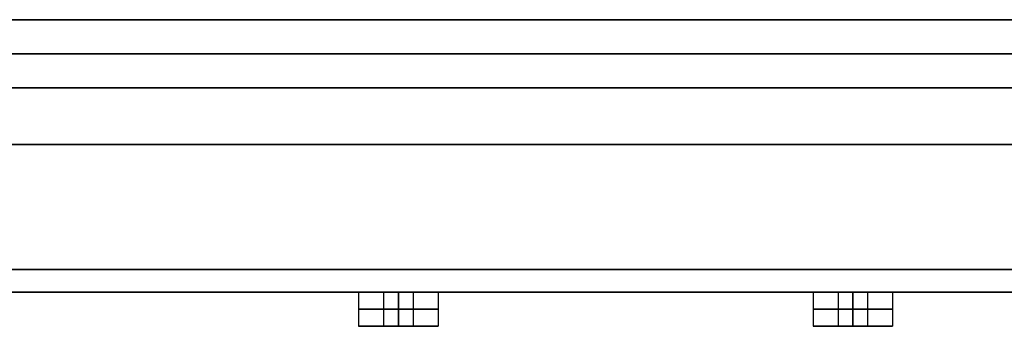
# Model space of a CAD drawing. Header units: centimetres. Extents: x -32 to 15, y -4 to 160.
# Tile 58 of 64: x -10.67 to -6.33, y 94.05 to 95.4. Entities that reach past the tile are written whole.
import ezdxf

# ---------------------------------------------------------------- set-up
doc = ezdxf.new("R2010")
doc.units = ezdxf.units.CM
doc.layers.add('Default', color=7, linetype='Continuous', true_color=0x000000)

# ---------------------------------------------------------------- blocks, each defined once
blk = doc.blocks.new('7537_SOFFIONE_QUADRO_300X300')
at = {"layer": 'Default'}
for p, q in [((-147.5, 12), (-23.34, 12)), ((148.3, 10.5, -148.3), (-148.3, 10.5, -148.3)), ((-148.3, 10.5, 148.3), (148.3, 10.5, 148.3)), ((147.5, 10.5, 147.5), (-147.5, 10.5, 147.5)), ((-147.5, 10.5, -147.5), (147.5, 10.5, -147.5)), ((-149, 6.5, 150), (149, 6.5, 150)), ((149, 6.5, -150), (-149, 6.5, -150)), ((-149, 0), (149, 0)), ((-91.75, 0, 130), (-90.65, 0, 130)), ((-91.75, 0, 130), (-91.75, -1.5, 130)), ((-91.75, 0, 110), (-90.65, 0, 110)), ((-91.75, 0, 110), (-91.75, -1.5, 110)), ((-91.75, 0, 90), (-90.65, 0, 90)), ((-91.75, 0, 90), (-91.75, -1.5, 90)), ((-91.75, 0, 70), (-90.65, 0, 70)), ((-91.75, 0, 70), (-91.75, -1.5, 70)), ((-91.75, 0, 50), (-90.65, 0, 50)), ((-91.75, 0, 50), (-91.75, -1.5, 50)), ((-91.75, 0, 30), (-90.65, 0, 30)), ((-91.75, 0, 30), (-91.75, -1.5, 30)), ((-91.75, 0, 10), (-90.65, 0, 10)), ((-91.75, 0, 10), (-91.75, -1.5, 10)), ((-91.75, 0, -10), (-90.65, 0, -10)), ((-91.75, 0, -10), (-91.75, -1.5, -10)), ((-91.75, 0, -30), (-90.65, 0, -30)), ((-91.75, 0, -30), (-91.75, -1.5, -30)), ((-91.75, 0, -50), (-90.65, 0, -50)), ((-91.75, 0, -50), (-91.75, -1.5, -50)), ((-91.75, 0, -70), (-90.65, 0, -70)), ((-91.75, 0, -70), (-91.75, -1.5, -70)), ((-91.75, 0, -90), (-90.65, 0, -90)), ((-91.75, 0, -90), (-91.75, -1.5, -90)), ((-91.75, 0, -110), (-90.65, 0, -110)), ((-91.75, 0, -110), (-91.75, -1.5, -110)), ((-91.75, 0, -130), (-90.65, 0, -130)), ((-91.75, 0, -130), (-91.75, -1.5, -130)), ((-90.65, 0, 130), (-90.65, -1.5, 130)), ((-90.65, 0, 110), (-90.65, -1.5, 110)), ((-90.65, 0, 90), (-90.65, -1.5, 90)), ((-90.65, 0, 70), (-90.65, -1.5, 70)), ((-90.65, 0, 50), (-90.65, -1.5, 50)), ((-90.65, 0, 30), (-90.65, -1.5, 30)), ((-90.65, 0, 10), (-90.65, -1.5, 10)), ((-90.65, 0, -10), (-90.65, -1.5, -10)), ((-90.65, 0, -30), (-90.65, -1.5, -30)), ((-90.65, 0, -50), (-90.65, -1.5, -50)), ((-90.65, 0, -70), (-90.65, -1.5, -70)), ((-90.65, 0, -90), (-90.65, -1.5, -90)), ((-90.65, 0, -110), (-90.65, -1.5, -110)), ((-90.65, 0, -130), (-90.65, -1.5, -130)), ((-90, 0, 131.75), (-90, 0, 130.65)), ((-90, 0, 129.35), (-90, 0, 128.25)), ((-90, 0, 111.75), (-90, 0, 110.65)), ((-90, 0, 109.35), (-90, 0, 108.25)), ((-90, 0, 91.75), (-90, 0, 90.65)), ((-90, 0, 89.35), (-90, 0, 88.25)), ((-90, 0, 71.75), (-90, 0, 70.65)), ((-90, 0, 69.35), (-90, 0, 68.25)), ((-90, 0, 51.75), (-90, 0, 50.65)), ((-90, 0, 49.35), (-90, 0, 48.25)), ((-90, 0, 31.75), (-90, 0, 30.65)), ((-90, 0, 29.35), (-90, 0, 28.25)), ((-90, 0, 11.75), (-90, 0, 10.65)), ((-90, 0, 9.35), (-90, 0, 8.25)), ((-90, 0, -8.25), (-90, 0, -9.35)), ((-90, 0, -10.65), (-90, 0, -11.75)), ((-90, 0, -28.25), (-90, 0, -29.35)), ((-90, 0, -30.65), (-90, 0, -31.75)), ((-90, 0, -48.25), (-90, 0, -49.35)), ((-90, 0, -50.65), (-90, 0, -51.75)), ((-90, 0, -68.25), (-90, 0, -69.35)), ((-90, 0, -70.65), (-90, 0, -71.75)), ((-90, 0, -88.25), (-90, 0, -89.35)), ((-90, 0, -90.65), (-90, 0, -91.75)), ((-90, 0, -108.25), (-90, 0, -109.35)), ((-90, 0, -110.65), (-90, 0, -111.75)), ((-90, 0, -128.25), (-90, 0, -129.35)), ((-90, 0, -130.65), (-90, 0, -131.75)), ((-89.35, 0, 130), (-88.25, 0, 130)), ((-89.35, 0, 130), (-89.35, -1.5, 130)), ((-89.35, 0, 110), (-88.25, 0, 110)), ((-89.35, 0, 110), (-89.35, -1.5, 110)), ((-89.35, 0, 90), (-88.25, 0, 90)), ((-89.35, 0, 90), (-89.35, -1.5, 90)), ((-89.35, 0, 70), (-88.25, 0, 70)), ((-89.35, 0, 70), (-89.35, -1.5, 70)), ((-89.35, 0, 50), (-88.25, 0, 50)), ((-89.35, 0, 50), (-89.35, -1.5, 50)), ((-89.35, 0, 30), (-88.25, 0, 30)), ((-89.35, 0, 30), (-89.35, -1.5, 30)), ((-89.35, 0, 10), (-88.25, 0, 10)), ((-89.35, 0, 10), (-89.35, -1.5, 10)), ((-89.35, 0, -10), (-88.25, 0, -10)), ((-89.35, 0, -10), (-89.35, -1.5, -10)), ((-89.35, 0, -30), (-88.25, 0, -30)), ((-89.35, 0, -30), (-89.35, -1.5, -30)), ((-89.35, 0, -50), (-88.25, 0, -50)), ((-89.35, 0, -50), (-89.35, -1.5, -50)), ((-89.35, 0, -70), (-88.25, 0, -70)), ((-89.35, 0, -70), (-89.35, -1.5, -70)), ((-89.35, 0, -90), (-88.25, 0, -90)), ((-89.35, 0, -90), (-89.35, -1.5, -90)), ((-89.35, 0, -110), (-88.25, 0, -110)), ((-89.35, 0, -110), (-89.35, -1.5, -110)), ((-89.35, 0, -130), (-88.25, 0, -130)), ((-89.35, 0, -130), (-89.35, -1.5, -130)), ((-88.25, 0, 130), (-88.25, -1.5, 130)), ((-88.25, 0, 110), (-88.25, -1.5, 110)), ((-88.25, 0, 90), (-88.25, -1.5, 90)), ((-88.25, 0, 70), (-88.25, -1.5, 70)), ((-88.25, 0, 50), (-88.25, -1.5, 50)), ((-88.25, 0, 30), (-88.25, -1.5, 30)), ((-88.25, 0, 10), (-88.25, -1.5, 10)), ((-88.25, 0, -10), (-88.25, -1.5, -10)), ((-88.25, 0, -30), (-88.25, -1.5, -30)), ((-88.25, 0, -50), (-88.25, -1.5, -50)), ((-88.25, 0, -70), (-88.25, -1.5, -70)), ((-88.25, 0, -90), (-88.25, -1.5, -90)), ((-88.25, 0, -110), (-88.25, -1.5, -110)), ((-88.25, 0, -130), (-88.25, -1.5, -130)), ((-71.75, 0, 130), (-70.65, 0, 130)), ((-71.75, 0, 130), (-71.75, -1.5, 130)), ((-71.75, 0, 110), (-70.65, 0, 110)), ((-71.75, 0, 110), (-71.75, -1.5, 110)), ((-71.75, 0, 90), (-70.65, 0, 90)), ((-71.75, 0, 90), (-71.75, -1.5, 90)), ((-71.75, 0, 70), (-70.65, 0, 70)), ((-71.75, 0, 70), (-71.75, -1.5, 70)), ((-71.75, 0, 50), (-70.65, 0, 50)), ((-71.75, 0, 50), (-71.75, -1.5, 50)), ((-71.75, 0, 30), (-70.65, 0, 30)), ((-71.75, 0, 30), (-71.75, -1.5, 30)), ((-71.75, 0, 10), (-70.65, 0, 10)), ((-71.75, 0, 10), (-71.75, -1.5, 10)), ((-71.75, 0, -10), (-70.65, 0, -10)), ((-71.75, 0, -10), (-71.75, -1.5, -10)), ((-71.75, 0, -30), (-70.65, 0, -30)), ((-71.75, 0, -30), (-71.75, -1.5, -30)), ((-71.75, 0, -50), (-70.65, 0, -50)), ((-71.75, 0, -50), (-71.75, -1.5, -50)), ((-71.75, 0, -70), (-70.65, 0, -70)), ((-71.75, 0, -70), (-71.75, -1.5, -70)), ((-71.75, 0, -90), (-70.65, 0, -90)), ((-71.75, 0, -90), (-71.75, -1.5, -90)), ((-71.75, 0, -110), (-70.65, 0, -110)), ((-71.75, 0, -110), (-71.75, -1.5, -110)), ((-71.75, 0, -130), (-70.65, 0, -130)), ((-71.75, 0, -130), (-71.75, -1.5, -130)), ((-70.65, 0, 130), (-70.65, -1.5, 130)), ((-70.65, 0, 110), (-70.65, -1.5, 110)), ((-70.65, 0, 90), (-70.65, -1.5, 90)), ((-70.65, 0, 70), (-70.65, -1.5, 70)), ((-70.65, 0, 50), (-70.65, -1.5, 50)), ((-70.65, 0, 30), (-70.65, -1.5, 30)), ((-70.65, 0, 10), (-70.65, -1.5, 10)), ((-70.65, 0, -10), (-70.65, -1.5, -10)), ((-70.65, 0, -30), (-70.65, -1.5, -30)), ((-70.65, 0, -50), (-70.65, -1.5, -50)), ((-70.65, 0, -70), (-70.65, -1.5, -70)), ((-70.65, 0, -90), (-70.65, -1.5, -90)), ((-70.65, 0, -110), (-70.65, -1.5, -110)), ((-70.65, 0, -130), (-70.65, -1.5, -130)), ((-70, 0, 131.75), (-70, 0, 130.65)), ((-70, 0, 129.35), (-70, 0, 128.25)), ((-70, 0, 111.75), (-70, 0, 110.65)), ((-70, 0, 109.35), (-70, 0, 108.25)), ((-70, 0, 91.75), (-70, 0, 90.65)), ((-70, 0, 89.35), (-70, 0, 88.25)), ((-70, 0, 71.75), (-70, 0, 70.65)), ((-70, 0, 69.35), (-70, 0, 68.25)), ((-70, 0, 51.75), (-70, 0, 50.65)), ((-70, 0, 49.35), (-70, 0, 48.25)), ((-70, 0, 31.75), (-70, 0, 30.65)), ((-70, 0, 29.35), (-70, 0, 28.25)), ((-70, 0, 11.75), (-70, 0, 10.65)), ((-70, 0, 9.35), (-70, 0, 8.25)), ((-70, 0, -8.25), (-70, 0, -9.35)), ((-70, 0, -10.65), (-70, 0, -11.75)), ((-70, 0, -28.25), (-70, 0, -29.35)), ((-70, 0, -30.65), (-70, 0, -31.75)), ((-70, 0, -48.25), (-70, 0, -49.35)), ((-70, 0, -50.65), (-70, 0, -51.75)), ((-70, 0, -68.25), (-70, 0, -69.35)), ((-70, 0, -70.65), (-70, 0, -71.75)), ((-70, 0, -88.25), (-70, 0, -89.35)), ((-70, 0, -90.65), (-70, 0, -91.75)), ((-70, 0, -108.25), (-70, 0, -109.35)), ((-70, 0, -110.65), (-70, 0, -111.75)), ((-70, 0, -128.25), (-70, 0, -129.35)), ((-70, 0, -130.65), (-70, 0, -131.75)), ((-69.35, 0, 130), (-68.25, 0, 130)), ((-69.35, 0, 130), (-69.35, -1.5, 130)), ((-69.35, 0, 110), (-68.25, 0, 110)), ((-69.35, 0, 110), (-69.35, -1.5, 110)), ((-69.35, 0, 90), (-68.25, 0, 90)), ((-69.35, 0, 90), (-69.35, -1.5, 90)), ((-69.35, 0, 70), (-68.25, 0, 70)), ((-69.35, 0, 70), (-69.35, -1.5, 70)), ((-69.35, 0, 50), (-68.25, 0, 50)), ((-69.35, 0, 50), (-69.35, -1.5, 50)), ((-69.35, 0, 30), (-68.25, 0, 30)), ((-69.35, 0, 30), (-69.35, -1.5, 30)), ((-69.35, 0, 10), (-68.25, 0, 10)), ((-69.35, 0, 10), (-69.35, -1.5, 10)), ((-69.35, 0, -10), (-68.25, 0, -10)), ((-69.35, 0, -10), (-69.35, -1.5, -10)), ((-69.35, 0, -30), (-68.25, 0, -30)), ((-69.35, 0, -30), (-69.35, -1.5, -30)), ((-69.35, 0, -50), (-68.25, 0, -50)), ((-69.35, 0, -50), (-69.35, -1.5, -50)), ((-69.35, 0, -70), (-68.25, 0, -70)), ((-69.35, 0, -70), (-69.35, -1.5, -70)), ((-69.35, 0, -90), (-68.25, 0, -90)), ((-69.35, 0, -90), (-69.35, -1.5, -90)), ((-69.35, 0, -110), (-68.25, 0, -110)), ((-69.35, 0, -110), (-69.35, -1.5, -110)), ((-69.35, 0, -130), (-68.25, 0, -130)), ((-69.35, 0, -130), (-69.35, -1.5, -130)), ((-68.25, 0, 130), (-68.25, -1.5, 130)), ((-68.25, 0, 110), (-68.25, -1.5, 110)), ((-68.25, 0, 90), (-68.25, -1.5, 90)), ((-68.25, 0, 70), (-68.25, -1.5, 70)), ((-68.25, 0, 50), (-68.25, -1.5, 50)), ((-68.25, 0, 30), (-68.25, -1.5, 30)), ((-68.25, 0, 10), (-68.25, -1.5, 10)), ((-68.25, 0, -10), (-68.25, -1.5, -10)), ((-68.25, 0, -30), (-68.25, -1.5, -30)), ((-68.25, 0, -50), (-68.25, -1.5, -50)), ((-68.25, 0, -70), (-68.25, -1.5, -70)), ((-68.25, 0, -90), (-68.25, -1.5, -90)), ((-68.25, 0, -110), (-68.25, -1.5, -110)), ((-68.25, 0, -130), (-68.25, -1.5, -130)), ((-91.75, -1.5, 130), (-90.65, -1.5, 130)), ((-91.75, -1.5, 110), (-90.65, -1.5, 110)), ((-91.75, -1.5, 90), (-90.65, -1.5, 90)), ((-91.75, -1.5, 70), (-90.65, -1.5, 70)), ((-91.75, -1.5, 50), (-90.65, -1.5, 50)), ((-91.75, -1.5, 30), (-90.65, -1.5, 30)), ((-91.75, -1.5, 10), (-90.65, -1.5, 10)), ((-91.75, -1.5, -10), (-90.65, -1.5, -10)), ((-91.75, -1.5, -30), (-90.65, -1.5, -30)), ((-91.75, -1.5, -50), (-90.65, -1.5, -50)), ((-91.75, -1.5, -70), (-90.65, -1.5, -70)), ((-91.75, -1.5, -90), (-90.65, -1.5, -90)), ((-91.75, -1.5, -110), (-90.65, -1.5, -110)), ((-91.75, -1.5, -130), (-90.65, -1.5, -130)), ((-90, -1.5, 131.75), (-90, -1.5, 130.65)), ((-90, -1.5, 129.35), (-90, -1.5, 128.25)), ((-90, -1.5, 111.75), (-90, -1.5, 110.65)), ((-90, -1.5, 109.35), (-90, -1.5, 108.25)), ((-90, -1.5, 91.75), (-90, -1.5, 90.65)), ((-90, -1.5, 89.35), (-90, -1.5, 88.25)), ((-90, -1.5, 71.75), (-90, -1.5, 70.65)), ((-90, -1.5, 69.35), (-90, -1.5, 68.25)), ((-90, -1.5, 51.75), (-90, -1.5, 50.65)), ((-90, -1.5, 49.35), (-90, -1.5, 48.25)), ((-90, -1.5, 31.75), (-90, -1.5, 30.65)), ((-90, -1.5, 29.35), (-90, -1.5, 28.25)), ((-90, -1.5, 11.75), (-90, -1.5, 10.65)), ((-90, -1.5, 9.35), (-90, -1.5, 8.25)), ((-90, -1.5, -8.25), (-90, -1.5, -9.35)), ((-90, -1.5, -10.65), (-90, -1.5, -11.75)), ((-90, -1.5, -28.25), (-90, -1.5, -29.35)), ((-90, -1.5, -30.65), (-90, -1.5, -31.75)), ((-90, -1.5, -48.25), (-90, -1.5, -49.35)), ((-90, -1.5, -50.65), (-90, -1.5, -51.75)), ((-90, -1.5, -68.25), (-90, -1.5, -69.35)), ((-90, -1.5, -70.65), (-90, -1.5, -71.75)), ((-90, -1.5, -88.25), (-90, -1.5, -89.35)), ((-90, -1.5, -90.65), (-90, -1.5, -91.75)), ((-90, -1.5, -108.25), (-90, -1.5, -109.35)), ((-90, -1.5, -110.65), (-90, -1.5, -111.75)), ((-90, -1.5, -128.25), (-90, -1.5, -129.35)), ((-90, -1.5, -130.65), (-90, -1.5, -131.75)), ((-89.35, -1.5, 130), (-88.25, -1.5, 130)), ((-89.35, -1.5, 110), (-88.25, -1.5, 110)), ((-89.35, -1.5, 90), (-88.25, -1.5, 90)), ((-89.35, -1.5, 70), (-88.25, -1.5, 70)), ((-89.35, -1.5, 50), (-88.25, -1.5, 50)), ((-89.35, -1.5, 30), (-88.25, -1.5, 30)), ((-89.35, -1.5, 10), (-88.25, -1.5, 10)), ((-89.35, -1.5, -10), (-88.25, -1.5, -10)), ((-89.35, -1.5, -30), (-88.25, -1.5, -30)), ((-89.35, -1.5, -50), (-88.25, -1.5, -50)), ((-89.35, -1.5, -70), (-88.25, -1.5, -70)), ((-89.35, -1.5, -90), (-88.25, -1.5, -90)), ((-89.35, -1.5, -110), (-88.25, -1.5, -110)), ((-89.35, -1.5, -130), (-88.25, -1.5, -130)), ((-71.75, -1.5, 130), (-70.65, -1.5, 130)), ((-71.75, -1.5, 110), (-70.65, -1.5, 110)), ((-71.75, -1.5, 90), (-70.65, -1.5, 90)), ((-71.75, -1.5, 70), (-70.65, -1.5, 70)), ((-71.75, -1.5, 50), (-70.65, -1.5, 50)), ((-71.75, -1.5, 30), (-70.65, -1.5, 30)), ((-71.75, -1.5, 10), (-70.65, -1.5, 10)), ((-71.75, -1.5, -10), (-70.65, -1.5, -10)), ((-71.75, -1.5, -30), (-70.65, -1.5, -30)), ((-71.75, -1.5, -50), (-70.65, -1.5, -50)), ((-71.75, -1.5, -70), (-70.65, -1.5, -70)), ((-71.75, -1.5, -90), (-70.65, -1.5, -90)), ((-71.75, -1.5, -110), (-70.65, -1.5, -110)), ((-71.75, -1.5, -130), (-70.65, -1.5, -130)), ((-70, -1.5, 131.75), (-70, -1.5, 130.65)), ((-70, -1.5, 129.35), (-70, -1.5, 128.25)), ((-70, -1.5, 111.75), (-70, -1.5, 110.65)), ((-70, -1.5, 109.35), (-70, -1.5, 108.25)), ((-70, -1.5, 91.75), (-70, -1.5, 90.65)), ((-70, -1.5, 89.35), (-70, -1.5, 88.25)), ((-70, -1.5, 71.75), (-70, -1.5, 70.65)), ((-70, -1.5, 69.35), (-70, -1.5, 68.25)), ((-70, -1.5, 51.75), (-70, -1.5, 50.65)), ((-70, -1.5, 49.35), (-70, -1.5, 48.25)), ((-70, -1.5, 31.75), (-70, -1.5, 30.65)), ((-70, -1.5, 29.35), (-70, -1.5, 28.25)), ((-70, -1.5, 11.75), (-70, -1.5, 10.65)), ((-70, -1.5, 9.35), (-70, -1.5, 8.25)), ((-70, -1.5, -8.25), (-70, -1.5, -9.35)), ((-70, -1.5, -10.65), (-70, -1.5, -11.75)), ((-70, -1.5, -28.25), (-70, -1.5, -29.35)), ((-70, -1.5, -30.65), (-70, -1.5, -31.75)), ((-70, -1.5, -48.25), (-70, -1.5, -49.35)), ((-70, -1.5, -50.65), (-70, -1.5, -51.75)), ((-70, -1.5, -68.25), (-70, -1.5, -69.35)), ((-70, -1.5, -70.65), (-70, -1.5, -71.75)), ((-70, -1.5, -88.25), (-70, -1.5, -89.35)), ((-70, -1.5, -90.65), (-70, -1.5, -91.75)), ((-70, -1.5, -108.25), (-70, -1.5, -109.35)), ((-70, -1.5, -110.65), (-70, -1.5, -111.75)), ((-70, -1.5, -128.25), (-70, -1.5, -129.35)), ((-70, -1.5, -130.65), (-70, -1.5, -131.75)), ((-69.35, -1.5, 130), (-68.25, -1.5, 130)), ((-69.35, -1.5, 110), (-68.25, -1.5, 110)), ((-69.35, -1.5, 90), (-68.25, -1.5, 90)), ((-69.35, -1.5, 70), (-68.25, -1.5, 70)), ((-69.35, -1.5, 50), (-68.25, -1.5, 50)), ((-69.35, -1.5, 30), (-68.25, -1.5, 30)), ((-69.35, -1.5, 10), (-68.25, -1.5, 10)), ((-69.35, -1.5, -10), (-68.25, -1.5, -10)), ((-69.35, -1.5, -30), (-68.25, -1.5, -30)), ((-69.35, -1.5, -50), (-68.25, -1.5, -50)), ((-69.35, -1.5, -70), (-68.25, -1.5, -70)), ((-69.35, -1.5, -90), (-68.25, -1.5, -90)), ((-69.35, -1.5, -110), (-68.25, -1.5, -110)), ((-69.35, -1.5, -130), (-68.25, -1.5, -130))]:
    blk.add_line(p, q, dxfattribs=at)
at = {"layer": 'Default', "extrusion": (0, -1, 0)}
for centre, radius, start, end in [((-90, 130), 1.75, 90, 270), ((-90, 110), 1.75, 90, 270), ((-90, 90), 1.75, 90, 270), ((-90, 70), 1.75, 90, 270), ((-90, 50), 1.75, 90, 270), ((-90, 30), 1.75, 90, 270), ((-90, 10), 1.75, 90, 270), ((-90, -10), 1.75, 90, 270), ((-90, -30), 1.75, 90, 270), ((-90, -50), 1.75, 90, 270), ((-90, -70), 1.75, 90, 270), ((-90, -90), 1.75, 90, 270), ((-90, -110), 1.75, 90, 270), ((-90, -130), 1.75, 90, 270), ((-90, 130), 1.75, 270, 90), ((-90, 110), 1.75, 270, 90), ((-90, 90), 1.75, 270, 90), ((-90, 70), 1.75, 270, 90), ((-90, 50), 1.75, 270, 90), ((-90, 30), 1.75, 270, 90), ((-90, 10), 1.75, 270, 90), ((-90, -10), 1.75, 270, 90), ((-90, -30), 1.75, 270, 90), ((-90, -50), 1.75, 270, 90), ((-90, -70), 1.75, 270, 90), ((-90, -90), 1.75, 270, 90), ((-90, -110), 1.75, 270, 90), ((-90, -130), 1.75, 270, 90), ((-70, 130), 1.75, 90, 270), ((-70, 110), 1.75, 90, 270), ((-70, 90), 1.75, 90, 270), ((-70, 70), 1.75, 90, 270), ((-70, 50), 1.75, 90, 270), ((-70, 30), 1.75, 90, 270), ((-70, 10), 1.75, 90, 270), ((-70, -10), 1.75, 90, 270), ((-70, -30), 1.75, 90, 270), ((-70, -50), 1.75, 90, 270), ((-70, -70), 1.75, 90, 270), ((-70, -90), 1.75, 90, 270), ((-70, -110), 1.75, 90, 270), ((-70, -130), 1.75, 90, 270), ((-70, 130), 1.75, 270, 90), ((-70, 110), 1.75, 270, 90), ((-70, 90), 1.75, 270, 90), ((-70, 70), 1.75, 270, 90), ((-70, 50), 1.75, 270, 90), ((-70, 30), 1.75, 270, 90), ((-70, 10), 1.75, 270, 90), ((-70, -10), 1.75, 270, 90), ((-70, -30), 1.75, 270, 90), ((-70, -50), 1.75, 270, 90), ((-70, -70), 1.75, 270, 90), ((-70, -90), 1.75, 270, 90), ((-70, -110), 1.75, 270, 90), ((-70, -130), 1.75, 270, 90), ((-90, 130, 0.75), 1.75, 90, 270), ((-90, 110, 0.75), 1.75, 90, 270), ((-90, 90, 0.75), 1.75, 90, 270), ((-90, 70, 0.75), 1.75, 90, 270), ((-90, 50, 0.75), 1.75, 90, 270), ((-90, 30, 0.75), 1.75, 90, 270), ((-90, 10, 0.75), 1.75, 90, 270), ((-90, -10, 0.75), 1.75, 90, 270), ((-90, -30, 0.75), 1.75, 90, 270), ((-90, -50, 0.75), 1.75, 90, 270), ((-90, -70, 0.75), 1.75, 90, 270), ((-90, -90, 0.75), 1.75, 90, 270), ((-90, -110, 0.75), 1.75, 90, 270), ((-90, -130, 0.75), 1.75, 90, 270), ((-90, 130, 0.75), 0.65, 90, 270), ((-90, 110, 0.75), 0.65, 90, 270), ((-90, 90, 0.75), 0.65, 90, 270), ((-90, 70, 0.75), 0.65, 90, 270), ((-90, 50, 0.75), 0.65, 90, 270), ((-90, 30, 0.75), 0.65, 90, 270), ((-90, 10, 0.75), 0.65, 90, 270), ((-90, -10, 0.75), 0.65, 90, 270), ((-90, -30, 0.75), 0.65, 90, 270), ((-90, -50, 0.75), 0.65, 90, 270), ((-90, -70, 0.75), 0.65, 90, 270), ((-90, -90, 0.75), 0.65, 90, 270), ((-90, -110, 0.75), 0.65, 90, 270), ((-90, -130, 0.75), 0.65, 90, 270), ((-90, 130, 0.75), 1.75, 270, 90), ((-90, 130, 0.75), 0.65, 270, 90), ((-90, 110, 0.75), 1.75, 270, 90), ((-90, 110, 0.75), 0.65, 270, 90), ((-90, 90, 0.75), 1.75, 270, 90), ((-90, 90, 0.75), 0.65, 270, 90), ((-90, 70, 0.75), 1.75, 270, 90), ((-90, 70, 0.75), 0.65, 270, 90), ((-90, 50, 0.75), 1.75, 270, 90), ((-90, 50, 0.75), 0.65, 270, 90), ((-90, 30, 0.75), 1.75, 270, 90), ((-90, 30, 0.75), 0.65, 270, 90), ((-90, 10, 0.75), 1.75, 270, 90), ((-90, 10, 0.75), 0.65, 270, 90), ((-90, -10, 0.75), 1.75, 270, 90), ((-90, -10, 0.75), 0.65, 270, 90), ((-90, -30, 0.75), 1.75, 270, 90), ((-90, -30, 0.75), 0.65, 270, 90), ((-90, -50, 0.75), 1.75, 270, 90), ((-90, -50, 0.75), 0.65, 270, 90), ((-90, -70, 0.75), 1.75, 270, 90), ((-90, -70, 0.75), 0.65, 270, 90), ((-90, -90, 0.75), 1.75, 270, 90), ((-90, -90, 0.75), 0.65, 270, 90), ((-90, -110, 0.75), 1.75, 270, 90), ((-90, -110, 0.75), 0.65, 270, 90), ((-90, -130, 0.75), 1.75, 270, 90), ((-90, -130, 0.75), 0.65, 270, 90), ((-70, 130, 0.75), 1.75, 90, 270), ((-70, 110, 0.75), 1.75, 90, 270), ((-70, 90, 0.75), 1.75, 90, 270), ((-70, 70, 0.75), 1.75, 90, 270), ((-70, 50, 0.75), 1.75, 90, 270), ((-70, 30, 0.75), 1.75, 90, 270), ((-70, 10, 0.75), 1.75, 90, 270), ((-70, -10, 0.75), 1.75, 90, 270), ((-70, -30, 0.75), 1.75, 90, 270), ((-70, -50, 0.75), 1.75, 90, 270), ((-70, -70, 0.75), 1.75, 90, 270), ((-70, -90, 0.75), 1.75, 90, 270), ((-70, -110, 0.75), 1.75, 90, 270), ((-70, -130, 0.75), 1.75, 90, 270), ((-70, 130, 0.75), 0.65, 90, 270), ((-70, 110, 0.75), 0.65, 90, 270), ((-70, 90, 0.75), 0.65, 90, 270), ((-70, 70, 0.75), 0.65, 90, 270), ((-70, 50, 0.75), 0.65, 90, 270), ((-70, 30, 0.75), 0.65, 90, 270), ((-70, 10, 0.75), 0.65, 90, 270), ((-70, -10, 0.75), 0.65, 90, 270), ((-70, -30, 0.75), 0.65, 90, 270), ((-70, -50, 0.75), 0.65, 90, 270), ((-70, -70, 0.75), 0.65, 90, 270), ((-70, -90, 0.75), 0.65, 90, 270), ((-70, -110, 0.75), 0.65, 90, 270), ((-70, -130, 0.75), 0.65, 90, 270), ((-70, 130, 0.75), 1.75, 270, 90), ((-70, 130, 0.75), 0.65, 270, 90), ((-70, 110, 0.75), 1.75, 270, 90), ((-70, 110, 0.75), 0.65, 270, 90), ((-70, 90, 0.75), 1.75, 270, 90), ((-70, 90, 0.75), 0.65, 270, 90), ((-70, 70, 0.75), 1.75, 270, 90), ((-70, 70, 0.75), 0.65, 270, 90), ((-70, 50, 0.75), 1.75, 270, 90), ((-70, 50, 0.75), 0.65, 270, 90), ((-70, 30, 0.75), 1.75, 270, 90), ((-70, 30, 0.75), 0.65, 270, 90), ((-70, 10, 0.75), 1.75, 270, 90), ((-70, 10, 0.75), 0.65, 270, 90), ((-70, -10, 0.75), 1.75, 270, 90), ((-70, -10, 0.75), 0.65, 270, 90), ((-70, -30, 0.75), 1.75, 270, 90), ((-70, -30, 0.75), 0.65, 270, 90), ((-70, -50, 0.75), 1.75, 270, 90), ((-70, -50, 0.75), 0.65, 270, 90), ((-70, -70, 0.75), 1.75, 270, 90), ((-70, -70, 0.75), 0.65, 270, 90), ((-70, -90, 0.75), 1.75, 270, 90), ((-70, -90, 0.75), 0.65, 270, 90), ((-70, -110, 0.75), 1.75, 270, 90), ((-70, -110, 0.75), 0.65, 270, 90), ((-70, -130, 0.75), 1.75, 270, 90), ((-70, -130, 0.75), 0.65, 270, 90)]:
    blk.add_arc(centre, radius, start, end, dxfattribs=at)
at = {"layer": 'Default', "extrusion": (0, 1, 0)}
for centre, radius, start, end in [((90, 130), 0.65, 270, 90), ((90, 110), 0.65, 270, 90), ((90, 90), 0.65, 270, 90), ((90, 70), 0.65, 270, 90), ((90, 50), 0.65, 270, 90), ((90, 30), 0.65, 270, 90), ((90, 10), 0.65, 270, 90), ((90, -10), 0.65, 270, 90), ((90, -30), 0.65, 270, 90), ((90, -50), 0.65, 270, 90), ((90, -70), 0.65, 270, 90), ((90, -90), 0.65, 270, 90), ((90, -110), 0.65, 270, 90), ((90, -130), 0.65, 270, 90), ((90, 130), 0.65, 90, 270), ((90, 110), 0.65, 90, 270), ((90, 90), 0.65, 90, 270), ((90, 70), 0.65, 90, 270), ((90, 50), 0.65, 90, 270), ((90, 30), 0.65, 90, 270), ((90, 10), 0.65, 90, 270), ((90, -10), 0.65, 90, 270), ((90, -30), 0.65, 90, 270), ((90, -50), 0.65, 90, 270), ((90, -70), 0.65, 90, 270), ((90, -90), 0.65, 90, 270), ((90, -110), 0.65, 90, 270), ((90, -130), 0.65, 90, 270), ((70, 130), 0.65, 270, 90), ((70, 110), 0.65, 270, 90), ((70, 90), 0.65, 270, 90), ((70, 70), 0.65, 270, 90), ((70, 50), 0.65, 270, 90), ((70, 30), 0.65, 270, 90), ((70, 10), 0.65, 270, 90), ((70, -10), 0.65, 270, 90), ((70, -30), 0.65, 270, 90), ((70, -50), 0.65, 270, 90), ((70, -70), 0.65, 270, 90), ((70, -90), 0.65, 270, 90), ((70, -110), 0.65, 270, 90), ((70, -130), 0.65, 270, 90), ((70, 130), 0.65, 90, 270), ((70, 110), 0.65, 90, 270), ((70, 90), 0.65, 90, 270), ((70, 70), 0.65, 90, 270), ((70, 50), 0.65, 90, 270), ((70, 30), 0.65, 90, 270), ((70, 10), 0.65, 90, 270), ((70, -10), 0.65, 90, 270), ((70, -30), 0.65, 90, 270), ((70, -50), 0.65, 90, 270), ((70, -70), 0.65, 90, 270), ((70, -90), 0.65, 90, 270), ((70, -110), 0.65, 90, 270), ((70, -130), 0.65, 90, 270), ((90, 130, -1.5), 1.75, 270, 90), ((90, 110, -1.5), 1.75, 270, 90), ((90, 90, -1.5), 1.75, 270, 90), ((90, 70, -1.5), 1.75, 270, 90), ((90, 50, -1.5), 1.75, 270, 90), ((90, 30, -1.5), 1.75, 270, 90), ((90, 10, -1.5), 1.75, 270, 90), ((90, -10, -1.5), 1.75, 270, 90), ((90, -30, -1.5), 1.75, 270, 90), ((90, -50, -1.5), 1.75, 270, 90), ((90, -70, -1.5), 1.75, 270, 90), ((90, -90, -1.5), 1.75, 270, 90), ((90, -110, -1.5), 1.75, 270, 90), ((90, -130, -1.5), 1.75, 270, 90), ((90, 130, -1.5), 0.65, 270, 90), ((90, 110, -1.5), 0.65, 270, 90), ((90, 90, -1.5), 0.65, 270, 90), ((90, 70, -1.5), 0.65, 270, 90), ((90, 50, -1.5), 0.65, 270, 90), ((90, 30, -1.5), 0.65, 270, 90), ((90, 10, -1.5), 0.65, 270, 90), ((90, -10, -1.5), 0.65, 270, 90), ((90, -30, -1.5), 0.65, 270, 90), ((90, -50, -1.5), 0.65, 270, 90), ((90, -70, -1.5), 0.65, 270, 90), ((90, -90, -1.5), 0.65, 270, 90), ((90, -110, -1.5), 0.65, 270, 90), ((90, -130, -1.5), 0.65, 270, 90), ((90, 130, -1.5), 1.75, 90, 270), ((90, 130, -1.5), 0.65, 90, 270), ((90, 110, -1.5), 1.75, 90, 270), ((90, 110, -1.5), 0.65, 90, 270), ((90, 90, -1.5), 1.75, 90, 270), ((90, 90, -1.5), 0.65, 90, 270), ((90, 70, -1.5), 1.75, 90, 270), ((90, 70, -1.5), 0.65, 90, 270), ((90, 50, -1.5), 1.75, 90, 270), ((90, 50, -1.5), 0.65, 90, 270), ((90, 30, -1.5), 1.75, 90, 270), ((90, 30, -1.5), 0.65, 90, 270), ((90, 10, -1.5), 1.75, 90, 270), ((90, 10, -1.5), 0.65, 90, 270), ((90, -10, -1.5), 1.75, 90, 270), ((90, -10, -1.5), 0.65, 90, 270), ((90, -30, -1.5), 1.75, 90, 270), ((90, -30, -1.5), 0.65, 90, 270), ((90, -50, -1.5), 1.75, 90, 270), ((90, -50, -1.5), 0.65, 90, 270), ((90, -70, -1.5), 1.75, 90, 270), ((90, -70, -1.5), 0.65, 90, 270), ((90, -90, -1.5), 1.75, 90, 270), ((90, -90, -1.5), 0.65, 90, 270), ((90, -110, -1.5), 1.75, 90, 270), ((90, -110, -1.5), 0.65, 90, 270), ((90, -130, -1.5), 1.75, 90, 270), ((90, -130, -1.5), 0.65, 90, 270), ((70, 130, -1.5), 1.75, 270, 90), ((70, 110, -1.5), 1.75, 270, 90), ((70, 90, -1.5), 1.75, 270, 90), ((70, 70, -1.5), 1.75, 270, 90), ((70, 50, -1.5), 1.75, 270, 90), ((70, 30, -1.5), 1.75, 270, 90), ((70, 10, -1.5), 1.75, 270, 90), ((70, -10, -1.5), 1.75, 270, 90), ((70, -30, -1.5), 1.75, 270, 90), ((70, -50, -1.5), 1.75, 270, 90), ((70, -70, -1.5), 1.75, 270, 90), ((70, -90, -1.5), 1.75, 270, 90), ((70, -110, -1.5), 1.75, 270, 90), ((70, -130, -1.5), 1.75, 270, 90), ((70, 130, -1.5), 0.65, 270, 90), ((70, 110, -1.5), 0.65, 270, 90), ((70, 90, -1.5), 0.65, 270, 90), ((70, 70, -1.5), 0.65, 270, 90), ((70, 50, -1.5), 0.65, 270, 90), ((70, 30, -1.5), 0.65, 270, 90), ((70, 10, -1.5), 0.65, 270, 90), ((70, -10, -1.5), 0.65, 270, 90), ((70, -30, -1.5), 0.65, 270, 90), ((70, -50, -1.5), 0.65, 270, 90), ((70, -70, -1.5), 0.65, 270, 90), ((70, -90, -1.5), 0.65, 270, 90), ((70, -110, -1.5), 0.65, 270, 90), ((70, -130, -1.5), 0.65, 270, 90), ((70, 130, -1.5), 1.75, 90, 270), ((70, 130, -1.5), 0.65, 90, 270), ((70, 110, -1.5), 1.75, 90, 270), ((70, 110, -1.5), 0.65, 90, 270), ((70, 90, -1.5), 1.75, 90, 270), ((70, 90, -1.5), 0.65, 90, 270), ((70, 70, -1.5), 1.75, 90, 270), ((70, 70, -1.5), 0.65, 90, 270), ((70, 50, -1.5), 1.75, 90, 270), ((70, 50, -1.5), 0.65, 90, 270), ((70, 30, -1.5), 1.75, 90, 270), ((70, 30, -1.5), 0.65, 90, 270), ((70, 10, -1.5), 1.75, 90, 270), ((70, 10, -1.5), 0.65, 90, 270), ((70, -10, -1.5), 1.75, 90, 270), ((70, -10, -1.5), 0.65, 90, 270), ((70, -30, -1.5), 1.75, 90, 270), ((70, -30, -1.5), 0.65, 90, 270), ((70, -50, -1.5), 1.75, 90, 270), ((70, -50, -1.5), 0.65, 90, 270), ((70, -70, -1.5), 1.75, 90, 270), ((70, -70, -1.5), 0.65, 90, 270), ((70, -90, -1.5), 1.75, 90, 270), ((70, -90, -1.5), 0.65, 90, 270), ((70, -110, -1.5), 1.75, 90, 270), ((70, -110, -1.5), 0.65, 90, 270), ((70, -130, -1.5), 1.75, 90, 270), ((70, -130, -1.5), 0.65, 90, 270)]:
    blk.add_arc(centre, radius, start, end, dxfattribs=at)
at = {"layer": 'Default'}
for points in [[(149, 12, -150), (0, 12, -150), (-149, 12, -150)], [(-149, 12, 150), (0, 12, 150), (149, 12, 150)], [(-148.3, 12, -148.3), (0, 12, -148.3), (148.3, 12, -148.3)], [(148.3, 12, 148.3), (0, 12, 148.3), (-148.3, 12, 148.3)], [(147.5, 12, -147.5), (0, 12, -147.5), (-147.5, 12, -147.5)], [(-147.5, 12, 147.5), (0, 12, 147.5), (147.5, 12, 147.5)], [(148.3, 9, -148.3), (0, 9, -148.3), (-148.3, 9, -148.3)], [(-148.3, 9, 148.3), (0, 9, 148.3), (148.3, 9, 148.3)], [(147.5, 9, 147.5), (0, 9, 147.5), (-147.5, 9, 147.5)], [(-147.5, 9, -147.5), (0, 9, -147.5), (147.5, 9, -147.5)], [(-149, 1, 150), (0, 1, 150), (149, 1, 150)], [(149, 1, -150), (0, 1, -150), (-149, 1, -150)], [(-149, 0, 149), (0, 0, 149), (149, 0, 149)], [(149, 0, -149), (0, 0, -149), (-149, 0, -149)], [(-90, -1.5, 128.25), (-90, -0.75, 128.25), (-90, 0, 128.25)], [(-90, 0, 131.75), (-90, -0.75, 131.75), (-90, -1.5, 131.75)], [(-90, 0, 129.35), (-90, -0.75, 129.35), (-90, -1.5, 129.35)], [(-90, -1.5, 130.65), (-90, -0.75, 130.65), (-90, 0, 130.65)], [(-90, -1.5, 108.25), (-90, -0.75, 108.25), (-90, 0, 108.25)], [(-90, 0, 111.75), (-90, -0.75, 111.75), (-90, -1.5, 111.75)], [(-90, 0, 109.35), (-90, -0.75, 109.35), (-90, -1.5, 109.35)], [(-90, -1.5, 110.65), (-90, -0.75, 110.65), (-90, 0, 110.65)], [(-90, -1.5, 88.25), (-90, -0.75, 88.25), (-90, 0, 88.25)], [(-90, 0, 91.75), (-90, -0.75, 91.75), (-90, -1.5, 91.75)], [(-90, 0, 89.35), (-90, -0.75, 89.35), (-90, -1.5, 89.35)], [(-90, -1.5, 90.65), (-90, -0.75, 90.65), (-90, 0, 90.65)], [(-90, -1.5, 68.25), (-90, -0.75, 68.25), (-90, 0, 68.25)], [(-90, 0, 71.75), (-90, -0.75, 71.75), (-90, -1.5, 71.75)], [(-90, 0, 69.35), (-90, -0.75, 69.35), (-90, -1.5, 69.35)], [(-90, -1.5, 70.65), (-90, -0.75, 70.65), (-90, 0, 70.65)], [(-90, -1.5, 48.25), (-90, -0.75, 48.25), (-90, 0, 48.25)], [(-90, 0, 51.75), (-90, -0.75, 51.75), (-90, -1.5, 51.75)], [(-90, 0, 49.35), (-90, -0.75, 49.35), (-90, -1.5, 49.35)], [(-90, -1.5, 50.65), (-90, -0.75, 50.65), (-90, 0, 50.65)], [(-90, -1.5, 28.25), (-90, -0.75, 28.25), (-90, 0, 28.25)], [(-90, 0, 31.75), (-90, -0.75, 31.75), (-90, -1.5, 31.75)], [(-90, 0, 29.35), (-90, -0.75, 29.35), (-90, -1.5, 29.35)], [(-90, -1.5, 30.65), (-90, -0.75, 30.65), (-90, 0, 30.65)], [(-90, -1.5, 8.25), (-90, -0.75, 8.25), (-90, 0, 8.25)], [(-90, 0, 11.75), (-90, -0.75, 11.75), (-90, -1.5, 11.75)], [(-90, 0, 9.35), (-90, -0.75, 9.35), (-90, -1.5, 9.35)], [(-90, -1.5, 10.65), (-90, -0.75, 10.65), (-90, 0, 10.65)], [(-90, -1.5, -11.75), (-90, -0.75, -11.75), (-90, 0, -11.75)], [(-90, 0, -8.25), (-90, -0.75, -8.25), (-90, -1.5, -8.25)], [(-90, 0, -10.65), (-90, -0.75, -10.65), (-90, -1.5, -10.65)], [(-90, -1.5, -9.35), (-90, -0.75, -9.35), (-90, 0, -9.35)], [(-90, -1.5, -31.75), (-90, -0.75, -31.75), (-90, 0, -31.75)], [(-90, 0, -28.25), (-90, -0.75, -28.25), (-90, -1.5, -28.25)], [(-90, 0, -30.65), (-90, -0.75, -30.65), (-90, -1.5, -30.65)], [(-90, -1.5, -29.35), (-90, -0.75, -29.35), (-90, 0, -29.35)], [(-90, -1.5, -51.75), (-90, -0.75, -51.75), (-90, 0, -51.75)], [(-90, 0, -48.25), (-90, -0.75, -48.25), (-90, -1.5, -48.25)], [(-90, 0, -50.65), (-90, -0.75, -50.65), (-90, -1.5, -50.65)], [(-90, -1.5, -49.35), (-90, -0.75, -49.35), (-90, 0, -49.35)], [(-90, -1.5, -71.75), (-90, -0.75, -71.75), (-90, 0, -71.75)], [(-90, 0, -68.25), (-90, -0.75, -68.25), (-90, -1.5, -68.25)], [(-90, 0, -70.65), (-90, -0.75, -70.65), (-90, -1.5, -70.65)], [(-90, -1.5, -69.35), (-90, -0.75, -69.35), (-90, 0, -69.35)], [(-90, -1.5, -91.75), (-90, -0.75, -91.75), (-90, 0, -91.75)], [(-90, 0, -88.25), (-90, -0.75, -88.25), (-90, -1.5, -88.25)], [(-90, 0, -90.65), (-90, -0.75, -90.65), (-90, -1.5, -90.65)], [(-90, -1.5, -89.35), (-90, -0.75, -89.35), (-90, 0, -89.35)], [(-90, -1.5, -111.75), (-90, -0.75, -111.75), (-90, 0, -111.75)], [(-90, 0, -108.25), (-90, -0.75, -108.25), (-90, -1.5, -108.25)], [(-90, 0, -110.65), (-90, -0.75, -110.65), (-90, -1.5, -110.65)], [(-90, -1.5, -109.35), (-90, -0.75, -109.35), (-90, 0, -109.35)], [(-90, -1.5, -131.75), (-90, -0.75, -131.75), (-90, 0, -131.75)], [(-90, 0, -128.25), (-90, -0.75, -128.25), (-90, -1.5, -128.25)], [(-90, 0, -130.65), (-90, -0.75, -130.65), (-90, -1.5, -130.65)], [(-90, -1.5, -129.35), (-90, -0.75, -129.35), (-90, 0, -129.35)], [(-70, -1.5, 128.25), (-70, -0.75, 128.25), (-70, 0, 128.25)], [(-70, 0, 131.75), (-70, -0.75, 131.75), (-70, -1.5, 131.75)], [(-70, 0, 129.35), (-70, -0.75, 129.35), (-70, -1.5, 129.35)], [(-70, -1.5, 130.65), (-70, -0.75, 130.65), (-70, 0, 130.65)], [(-70, -1.5, 108.25), (-70, -0.75, 108.25), (-70, 0, 108.25)], [(-70, 0, 111.75), (-70, -0.75, 111.75), (-70, -1.5, 111.75)], [(-70, 0, 109.35), (-70, -0.75, 109.35), (-70, -1.5, 109.35)], [(-70, -1.5, 110.65), (-70, -0.75, 110.65), (-70, 0, 110.65)], [(-70, -1.5, 88.25), (-70, -0.75, 88.25), (-70, 0, 88.25)], [(-70, 0, 91.75), (-70, -0.75, 91.75), (-70, -1.5, 91.75)], [(-70, 0, 89.35), (-70, -0.75, 89.35), (-70, -1.5, 89.35)], [(-70, -1.5, 90.65), (-70, -0.75, 90.65), (-70, 0, 90.65)], [(-70, -1.5, 68.25), (-70, -0.75, 68.25), (-70, 0, 68.25)], [(-70, 0, 71.75), (-70, -0.75, 71.75), (-70, -1.5, 71.75)], [(-70, 0, 69.35), (-70, -0.75, 69.35), (-70, -1.5, 69.35)], [(-70, -1.5, 70.65), (-70, -0.75, 70.65), (-70, 0, 70.65)], [(-70, -1.5, 48.25), (-70, -0.75, 48.25), (-70, 0, 48.25)], [(-70, 0, 51.75), (-70, -0.75, 51.75), (-70, -1.5, 51.75)], [(-70, 0, 49.35), (-70, -0.75, 49.35), (-70, -1.5, 49.35)], [(-70, -1.5, 50.65), (-70, -0.75, 50.65), (-70, 0, 50.65)], [(-70, -1.5, 28.25), (-70, -0.75, 28.25), (-70, 0, 28.25)], [(-70, 0, 31.75), (-70, -0.75, 31.75), (-70, -1.5, 31.75)], [(-70, 0, 29.35), (-70, -0.75, 29.35), (-70, -1.5, 29.35)], [(-70, -1.5, 30.65), (-70, -0.75, 30.65), (-70, 0, 30.65)], [(-70, -1.5, 8.25), (-70, -0.75, 8.25), (-70, 0, 8.25)], [(-70, 0, 11.75), (-70, -0.75, 11.75), (-70, -1.5, 11.75)], [(-70, 0, 9.35), (-70, -0.75, 9.35), (-70, -1.5, 9.35)], [(-70, -1.5, 10.65), (-70, -0.75, 10.65), (-70, 0, 10.65)], [(-70, -1.5, -11.75), (-70, -0.75, -11.75), (-70, 0, -11.75)], [(-70, 0, -8.25), (-70, -0.75, -8.25), (-70, -1.5, -8.25)], [(-70, 0, -10.65), (-70, -0.75, -10.65), (-70, -1.5, -10.65)], [(-70, -1.5, -9.35), (-70, -0.75, -9.35), (-70, 0, -9.35)], [(-70, -1.5, -31.75), (-70, -0.75, -31.75), (-70, 0, -31.75)], [(-70, 0, -28.25), (-70, -0.75, -28.25), (-70, -1.5, -28.25)], [(-70, 0, -30.65), (-70, -0.75, -30.65), (-70, -1.5, -30.65)], [(-70, -1.5, -29.35), (-70, -0.75, -29.35), (-70, 0, -29.35)], [(-70, -1.5, -51.75), (-70, -0.75, -51.75), (-70, 0, -51.75)], [(-70, 0, -48.25), (-70, -0.75, -48.25), (-70, -1.5, -48.25)], [(-70, 0, -50.65), (-70, -0.75, -50.65), (-70, -1.5, -50.65)], [(-70, -1.5, -49.35), (-70, -0.75, -49.35), (-70, 0, -49.35)], [(-70, -1.5, -71.75), (-70, -0.75, -71.75), (-70, 0, -71.75)], [(-70, 0, -68.25), (-70, -0.75, -68.25), (-70, -1.5, -68.25)], [(-70, 0, -70.65), (-70, -0.75, -70.65), (-70, -1.5, -70.65)], [(-70, -1.5, -69.35), (-70, -0.75, -69.35), (-70, 0, -69.35)], [(-70, -1.5, -91.75), (-70, -0.75, -91.75), (-70, 0, -91.75)], [(-70, 0, -88.25), (-70, -0.75, -88.25), (-70, -1.5, -88.25)], [(-70, 0, -90.65), (-70, -0.75, -90.65), (-70, -1.5, -90.65)], [(-70, -1.5, -89.35), (-70, -0.75, -89.35), (-70, 0, -89.35)], [(-70, -1.5, -111.75), (-70, -0.75, -111.75), (-70, 0, -111.75)], [(-70, 0, -108.25), (-70, -0.75, -108.25), (-70, -1.5, -108.25)], [(-70, 0, -110.65), (-70, -0.75, -110.65), (-70, -1.5, -110.65)], [(-70, -1.5, -109.35), (-70, -0.75, -109.35), (-70, 0, -109.35)], [(-70, -1.5, -131.75), (-70, -0.75, -131.75), (-70, 0, -131.75)], [(-70, 0, -128.25), (-70, -0.75, -128.25), (-70, -1.5, -128.25)], [(-70, 0, -130.65), (-70, -0.75, -130.65), (-70, -1.5, -130.65)], [(-70, -1.5, -129.35), (-70, -0.75, -129.35), (-70, 0, -129.35)]]:
    blk.add_open_spline(points, degree=2, dxfattribs=at)
blk = doc.blocks.new('F4265N_Q305_ASM')
at = {"layer": 'Default'}
blk.add_blockref('7537_SOFFIONE_QUADRO_300X300', (0, 942, 316.5), dxfattribs=at)

msp = doc.modelspace()

# ---------------------------------------------------------------- block references
at = {"layer": 'Default', "xscale": 0.1, "yscale": 0.1, "zscale": 0.1}
msp.add_blockref('F4265N_Q305_ASM', (0, 0), dxfattribs=at)

doc.saveas('drawing.dxf')
